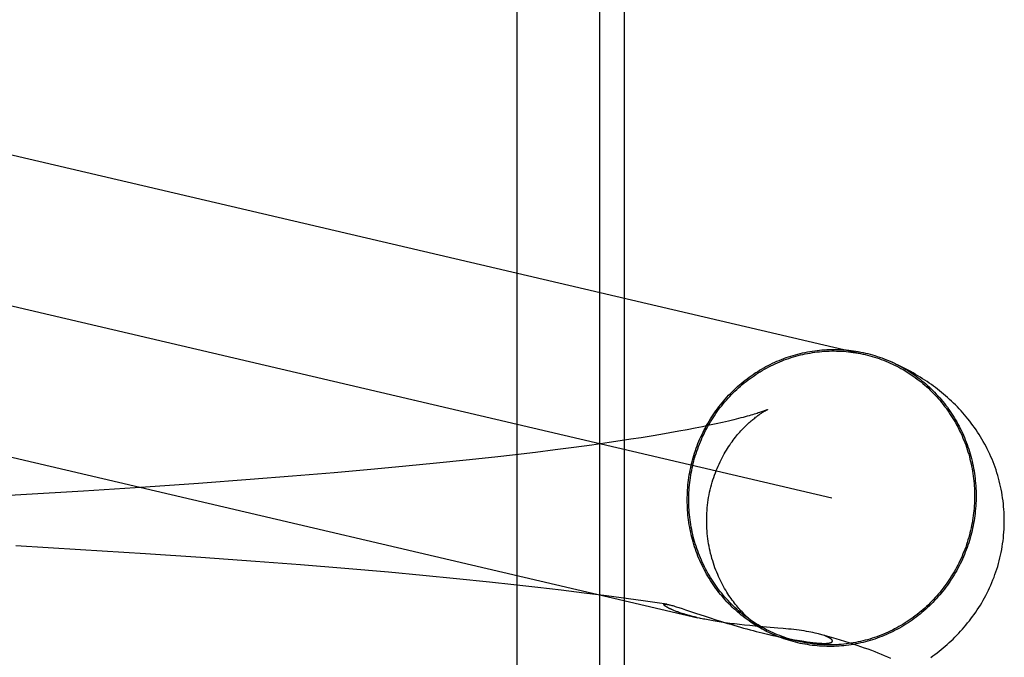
# Model space of a CAD drawing. Header units: inches. Extents: x 0 to 268, y 0 to 174.
# Tile 49 of 79: x 87.1868 to 87.3159, y 88.5229 to 88.6065. Entities that reach past the tile are written whole.
import ezdxf

# ---------------------------------------------------------------- set-up
doc = ezdxf.new("R2010")
doc.units = ezdxf.units.IN
doc.header["$LTSCALE"] = 14.749625
doc.header["$MEASUREMENT"] = 0
doc.linetypes.add('HIDDEN', pattern=[0.2, 0.1, -0.1])
doc.layers.add('DEFAULT_2', color=8, linetype='HIDDEN')

msp = doc.modelspace()

# ---------------------------------------------------------------- linework, layer by layer
at = {"layer": 'DEFAULT_2', "color": 8, "linetype": 'HIDDEN'}
for p, q in [((87.25203, 88.46396), (87.25203, 88.62021)), ((87.26286, 88.46396), (87.26286, 88.62021)), ((87.2661, 88.46396), (87.2661, 88.62021)), ((87.16784, 88.59299), (87.29764, 88.56259)), ((87.16385, 88.57411), (87.29324, 88.5438)), ((87.30152, 88.56143), (87.30116, 88.5616)), ((87.30128, 88.56154), (87.30188, 88.56126)), ((87.27725, 88.55333), (87.27632, 88.55314)), ((87.27812, 88.55352), (87.27725, 88.55333)), ((87.27894, 88.5537), (87.27812, 88.55352)), ((87.2797, 88.55388), (87.27894, 88.5537)), ((87.27084, 88.55212), (87.26958, 88.55191)), ((87.27204, 88.55233), (87.27084, 88.55212)), ((87.27319, 88.55254), (87.27204, 88.55233)), ((87.27429, 88.55274), (87.27319, 88.55254)), ((87.27533, 88.55294), (87.27429, 88.55274)), ((87.27632, 88.55314), (87.27533, 88.55294)), ((87.17405, 88.5519), (87.27568, 88.5281)), ((87.26181, 88.55074), (87.25945, 88.55042)), ((87.26407, 88.55106), (87.26181, 88.55074)), ((87.26552, 88.55128), (87.26407, 88.55106)), ((87.26693, 88.55149), (87.26552, 88.55128)), ((87.26828, 88.5517), (87.26693, 88.55149)), ((87.26958, 88.55191), (87.26828, 88.5517)), ((87.25182, 88.54947), (87.2491, 88.54916)), ((87.25445, 88.54978), (87.25182, 88.54947)), ((87.257, 88.5501), (87.25445, 88.54978)), ((87.25945, 88.55042), (87.257, 88.5501)), ((87.24146, 88.54834), (87.23746, 88.54795)), ((87.24535, 88.54875), (87.24146, 88.54834)), ((87.2491, 88.54916), (87.24535, 88.54875)), ((87.22805, 88.54709), (87.22261, 88.54664)), ((87.23334, 88.54756), (87.22805, 88.54709)), ((87.23746, 88.54795), (87.23334, 88.54756)), ((87.21026, 88.54569), (87.20335, 88.54522)), ((87.21706, 88.5462), (87.21026, 88.54569)), ((87.22261, 88.54664), (87.21706, 88.5462)), ((87.18698, 88.5442), (87.1776, 88.54369)), ((87.19519, 88.54469), (87.18698, 88.5442)), ((87.20335, 88.54522), (87.19519, 88.54469)), ((87.19482, 88.53702), (87.18633, 88.53751)), ((87.20332, 88.53649), (87.19482, 88.53702)), ((87.21056, 88.536), (87.20332, 88.53649)), ((87.21774, 88.53548), (87.21056, 88.536)), ((87.22364, 88.53502), (87.21774, 88.53548)), ((87.22946, 88.53455), (87.22364, 88.53502)), ((87.23518, 88.53405), (87.22946, 88.53455)), ((87.23968, 88.53363), (87.23518, 88.53405)), ((87.24409, 88.5332), (87.23968, 88.53363)), ((87.24841, 88.53276), (87.24409, 88.5332)), ((87.25159, 88.53242), (87.24841, 88.53276)), ((87.25472, 88.53207), (87.25159, 88.53242)), ((87.25779, 88.53171), (87.25472, 88.53207)), ((87.26079, 88.53134), (87.25779, 88.53171)), ((87.26374, 88.53097), (87.26079, 88.53134)), ((87.26663, 88.53058), (87.26374, 88.53097)), ((87.26852, 88.53032), (87.26663, 88.53058)), ((87.27038, 88.53005), (87.26852, 88.53032)), ((87.27162, 88.52986), (87.27038, 88.53005)), ((87.27247, 88.52909), (87.27239, 88.52912)), ((87.27256, 88.52905), (87.27247, 88.52909)), ((87.27266, 88.52901), (87.27256, 88.52905)), ((87.27276, 88.52897), (87.27266, 88.52901)), ((87.27286, 88.52893), (87.27276, 88.52897)), ((87.27297, 88.52889), (87.27286, 88.52893)), ((87.27309, 88.52885), (87.27297, 88.52889)), ((87.27321, 88.5288), (87.27309, 88.52885)), ((87.27335, 88.52876), (87.27321, 88.5288)), ((87.27323, 88.52943), (87.27363, 88.5293)), ((87.27349, 88.52871), (87.27335, 88.52876)), ((87.27364, 88.52866), (87.27349, 88.52871)), ((87.27363, 88.5293), (87.27409, 88.52915)), ((87.27541, 88.5287), (87.27665, 88.52829)), ((87.27381, 88.52861), (87.27364, 88.52866)), ((87.27399, 88.52855), (87.27381, 88.52861)), ((87.2759, 88.52805), (87.27568, 88.5281)), ((87.27665, 88.52829), (87.27733, 88.52807)), ((87.27733, 88.52807), (87.27805, 88.52784)), ((87.27805, 88.52784), (87.2788, 88.5276)), ((87.2788, 88.5276), (87.2796, 88.52736)), ((87.28252, 88.52707), (87.28183, 88.52714)), ((87.28323, 88.527), (87.28252, 88.52707)), ((87.28617, 88.52675), (87.28323, 88.527)), ((87.28485, 88.52595), (87.28554, 88.52579)), ((87.28554, 88.52579), (87.28614, 88.52566)), ((87.28614, 88.52566), (87.28668, 88.52555)), ((87.28668, 88.52555), (87.28715, 88.52545)), ((87.28715, 88.52545), (87.28759, 88.52536)), ((87.28759, 88.52536), (87.28799, 88.52528)), ((87.28799, 88.52528), (87.28836, 88.52522)), ((87.28836, 88.52522), (87.2887, 88.52515)), ((87.2887, 88.52515), (87.28902, 88.5251)), ((87.28902, 88.5251), (87.28931, 88.52505)), ((87.28931, 88.52505), (87.28957, 88.52501)), ((87.28957, 88.52501), (87.28981, 88.52497)), ((87.28981, 88.52497), (87.29003, 88.52494)), ((87.29003, 88.52494), (87.29024, 88.52491)), ((87.29024, 88.52491), (87.29044, 88.52488)), ((87.29044, 88.52488), (87.29062, 88.52486)), ((87.29062, 88.52486), (87.29079, 88.52484)), ((87.29079, 88.52484), (87.29094, 88.52482)), ((87.29197, 88.52585), (87.29153, 88.52598)), ((87.29094, 88.52482), (87.29108, 88.52481)), ((87.29108, 88.52481), (87.29121, 88.5248)), ((87.29121, 88.5248), (87.29134, 88.52478)), ((87.29134, 88.52478), (87.29145, 88.52478)), ((87.29145, 88.52478), (87.29155, 88.52477)), ((87.29155, 88.52477), (87.29165, 88.52476)), ((87.29165, 88.52476), (87.29173, 88.52475)), ((87.29173, 88.52475), (87.29181, 88.52475)), ((87.29181, 88.52475), (87.29189, 88.52475)), ((87.29189, 88.52475), (87.29196, 88.52474)), ((87.29196, 88.52474), (87.29202, 88.52474)), ((87.29202, 88.52474), (87.29208, 88.52474)), ((87.29208, 88.52474), (87.29214, 88.52474)), ((87.29216, 88.52474), (87.29219, 88.52474)), ((87.29221, 88.52474), (87.29224, 88.52474)), ((87.29226, 88.52474), (87.29229, 88.52474)), ((87.29231, 88.52474), (87.29233, 88.52474)), ((87.29236, 88.52474), (87.29238, 88.52474)), ((87.2924, 88.52474), (87.29242, 88.52474))]:
    msp.add_line(p, q, dxfattribs=at)
for points in [[(87.27431, 88.54353), (87.27432, 88.54386), (87.27433, 88.54419), (87.27434, 88.54452), (87.27436, 88.54484), (87.27438, 88.54517), (87.27441, 88.5455), (87.27445, 88.54583), (87.27449, 88.54615), (87.27453, 88.54648), (87.27458, 88.54681), (87.27464, 88.54713), (87.2747, 88.54745), (87.27477, 88.54778), (87.27484, 88.5481), (87.27492, 88.54842), (87.275, 88.54874), (87.27509, 88.54905), (87.27518, 88.54937), (87.27528, 88.54968), (87.27538, 88.55), (87.27549, 88.55031), (87.27561, 88.55062), (87.27572, 88.55092), (87.27585, 88.55123), (87.27598, 88.55153), (87.27611, 88.55183), (87.27625, 88.55213), (87.27639, 88.55243), (87.27654, 88.55272), (87.27669, 88.55301), (87.27685, 88.5533), (87.27701, 88.55358), (87.27718, 88.55387), (87.27735, 88.55415), (87.27753, 88.55443), (87.27771, 88.5547), (87.27789, 88.55497), (87.27808, 88.55524), (87.27827, 88.5555), (87.27847, 88.55576), (87.27867, 88.55602), (87.27888, 88.55628), (87.27909, 88.55653), (87.2793, 88.55677), (87.27952, 88.55702), (87.27974, 88.55726), (87.27997, 88.55749), (87.2802, 88.55772), (87.28043, 88.55795), (87.28067, 88.55818), (87.28091, 88.5584), (87.28116, 88.55861), (87.2814, 88.55882), (87.28165, 88.55903), (87.28191, 88.55923), (87.28217, 88.55943), (87.28243, 88.55962), (87.28269, 88.55981), (87.28296, 88.56), (87.28323, 88.56018), (87.2835, 88.56035), (87.28378, 88.56053), (87.28405, 88.56069), (87.28434, 88.56085), (87.28462, 88.56101), (87.2849, 88.56116), (87.28519, 88.56131), (87.28548, 88.56145), (87.28578, 88.56158), (87.28607, 88.56172), (87.28637, 88.56184), (87.28667, 88.56196), (87.28697, 88.56208), (87.28727, 88.56219), (87.28757, 88.5623), (87.28788, 88.5624), (87.28819, 88.56249), (87.28849, 88.56258), (87.2888, 88.56266), (87.28912, 88.56274), (87.28943, 88.56282), (87.28974, 88.56288), (87.29006, 88.56295), (87.29037, 88.563), (87.29069, 88.56306), (87.29101, 88.5631), (87.29132, 88.56314), (87.29164, 88.56318), (87.29196, 88.56321), (87.29228, 88.56323), (87.2926, 88.56325), (87.29292, 88.56326), (87.29324, 88.56327), (87.29356, 88.56327), (87.29388, 88.56327), (87.2942, 88.56326), (87.29452, 88.56324), (87.29483, 88.56322), (87.29515, 88.5632), (87.29547, 88.56317), (87.29579, 88.56313), (87.2961, 88.56309), (87.29642, 88.56304), (87.29673, 88.56299), (87.29705, 88.56293), (87.29736, 88.56286), (87.29767, 88.56279), (87.29798, 88.56272), (87.29829, 88.56264), (87.2986, 88.56255), (87.2989, 88.56246), (87.29921, 88.56236), (87.29951, 88.56226), (87.29981, 88.56215), (87.30011, 88.56204), (87.30041, 88.56192), (87.3007, 88.5618), (87.30099, 88.56167), (87.30116, 88.5616)], [(87.27451, 88.54353), (87.27452, 88.54386), (87.27452, 88.54418), (87.27454, 88.54451), (87.27456, 88.54483), (87.27458, 88.54516), (87.27461, 88.54548), (87.27464, 88.54581), (87.27468, 88.54613), (87.27473, 88.54645), (87.27478, 88.54677), (87.27484, 88.54709), (87.2749, 88.54742), (87.27496, 88.54773), (87.27503, 88.54805), (87.27511, 88.54837), (87.27519, 88.54868), (87.27528, 88.549), (87.27537, 88.54931), (87.27547, 88.54962), (87.27557, 88.54993), (87.27568, 88.55024), (87.27579, 88.55054), (87.27591, 88.55085), (87.27603, 88.55115), (87.27616, 88.55145), (87.27629, 88.55175), (87.27643, 88.55204), (87.27657, 88.55234), (87.27672, 88.55263), (87.27687, 88.55291), (87.27702, 88.5532), (87.27718, 88.55348), (87.27735, 88.55376), (87.27752, 88.55404), (87.27769, 88.55431), (87.27787, 88.55458), (87.27805, 88.55485), (87.27824, 88.55512), (87.27843, 88.55538), (87.27863, 88.55564), (87.27883, 88.55589), (87.27903, 88.55614), (87.27924, 88.55639), (87.27945, 88.55664), (87.27967, 88.55688), (87.27989, 88.55711), (87.28011, 88.55735), (87.28034, 88.55758), (87.28057, 88.5578), (87.2808, 88.55802), (87.28104, 88.55824), (87.28128, 88.55846), (87.28153, 88.55866), (87.28178, 88.55887), (87.28203, 88.55907), (87.28228, 88.55927), (87.28254, 88.55946), (87.2828, 88.55965), (87.28307, 88.55983), (87.28333, 88.56001), (87.2836, 88.56018), (87.28388, 88.56035), (87.28415, 88.56051), (87.28443, 88.56067), (87.28471, 88.56083), (87.28499, 88.56098), (87.28528, 88.56112), (87.28556, 88.56126), (87.28585, 88.5614), (87.28615, 88.56153), (87.28644, 88.56165), (87.28673, 88.56177), (87.28703, 88.56189), (87.28733, 88.562), (87.28763, 88.5621), (87.28793, 88.5622), (87.28824, 88.56229), (87.28854, 88.56238), (87.28885, 88.56247), (87.28916, 88.56254), (87.28947, 88.56262), (87.28978, 88.56268), (87.29009, 88.56275), (87.2904, 88.5628), (87.29072, 88.56285), (87.29103, 88.5629), (87.29134, 88.56294), (87.29166, 88.56297), (87.29197, 88.563), (87.29229, 88.56303), (87.29261, 88.56305), (87.29292, 88.56306), (87.29324, 88.56307), (87.29355, 88.56307), (87.29387, 88.56306), (87.29419, 88.56305), (87.2945, 88.56304), (87.29482, 88.56302), (87.29513, 88.56299), (87.29545, 88.56296), (87.29576, 88.56293), (87.29607, 88.56288), (87.29639, 88.56284), (87.2967, 88.56278), (87.29701, 88.56273), (87.29732, 88.56266), (87.29764, 88.56259)], [(87.29764, 88.56259), (87.29793, 88.56252), (87.29824, 88.56244), (87.29854, 88.56235), (87.29884, 88.56226), (87.29914, 88.56217), (87.29944, 88.56207), (87.29974, 88.56196), (87.30004, 88.56185), (87.30033, 88.56173), (87.30062, 88.56161), (87.30091, 88.56148), (87.3012, 88.56135), (87.30148, 88.56122), (87.30177, 88.56108), (87.30205, 88.56093), (87.30232, 88.56078), (87.3026, 88.56062), (87.30287, 88.56046), (87.30314, 88.56029), (87.30341, 88.56012), (87.30367, 88.55995), (87.30393, 88.55977), (87.30419, 88.55958), (87.30445, 88.55939), (87.3047, 88.5592), (87.30495, 88.559), (87.30519, 88.5588), (87.30543, 88.5586), (87.30567, 88.55839), (87.30591, 88.55817), (87.30614, 88.55795), (87.30637, 88.55773), (87.30659, 88.5575), (87.30681, 88.55727), (87.30702, 88.55704), (87.30724, 88.5568), (87.30744, 88.55656), (87.30765, 88.55631), (87.30785, 88.55606), (87.30804, 88.55581), (87.30824, 88.55555), (87.30842, 88.55529), (87.30861, 88.55503), (87.30878, 88.55476), (87.30896, 88.55449), (87.30913, 88.55422), (87.30929, 88.55395), (87.30945, 88.55367), (87.30961, 88.55339), (87.30976, 88.55311), (87.30991, 88.55282), (87.31005, 88.55253), (87.31019, 88.55224), (87.31032, 88.55195), (87.31044, 88.55165), (87.31057, 88.55135), (87.31068, 88.55105), (87.3108, 88.55075), (87.3109, 88.55044), (87.31101, 88.55014), (87.3111, 88.54983), (87.3112, 88.54952), (87.31128, 88.54921), (87.31136, 88.54889), (87.31144, 88.54858), (87.31151, 88.54826), (87.31158, 88.54795), (87.31164, 88.54763), (87.3117, 88.54731), (87.31175, 88.54699), (87.31179, 88.54667), (87.31183, 88.54635), (87.31187, 88.54602), (87.3119, 88.5457), (87.31192, 88.54537), (87.31194, 88.54505), (87.31195, 88.54473), (87.31196, 88.5444), (87.31196, 88.54407)], [(87.30157, 88.5614), (87.30186, 88.56126), (87.30214, 88.56111), (87.30242, 88.56096), (87.3027, 88.5608), (87.30297, 88.56064), (87.30325, 88.56047), (87.30352, 88.5603), (87.30378, 88.56012), (87.30405, 88.55994), (87.30431, 88.55975), (87.30457, 88.55956), (87.30482, 88.55937), (87.30507, 88.55917), (87.30532, 88.55896), (87.30556, 88.55875), (87.3058, 88.55854), (87.30604, 88.55832), (87.30628, 88.5581), (87.30651, 88.55788), (87.30673, 88.55765), (87.30695, 88.55741), (87.30717, 88.55718), (87.30739, 88.55694), (87.3076, 88.55669), (87.3078, 88.55644), (87.308, 88.55619), (87.3082, 88.55594), (87.3084, 88.55568), (87.30858, 88.55541), (87.30877, 88.55515), (87.30895, 88.55488), (87.30913, 88.55461), (87.3093, 88.55433), (87.30946, 88.55406), (87.30963, 88.55377), (87.30978, 88.55349), (87.30994, 88.5532), (87.31008, 88.55291), (87.31023, 88.55262), (87.31037, 88.55233), (87.3105, 88.55203), (87.31063, 88.55173), (87.31075, 88.55143), (87.31087, 88.55113), (87.31098, 88.55082), (87.31109, 88.55051), (87.31119, 88.5502), (87.31129, 88.54989), (87.31139, 88.54958), (87.31147, 88.54926), (87.31156, 88.54895), (87.31163, 88.54863), (87.31171, 88.54831), (87.31177, 88.54799), (87.31184, 88.54767), (87.31189, 88.54735), (87.31194, 88.54702), (87.31199, 88.5467), (87.31203, 88.54637), (87.31206, 88.54605), (87.31209, 88.54572), (87.31212, 88.54539), (87.31214, 88.54506), (87.31215, 88.54474), (87.31216, 88.54441), (87.31216, 88.54408)], [(87.31586, 88.54081), (87.31586, 88.54116), (87.31585, 88.54154), (87.31583, 88.54192), (87.31581, 88.5423), (87.31577, 88.54268), (87.31574, 88.54305), (87.31569, 88.54343), (87.31564, 88.54381), (87.31558, 88.54418), (87.31552, 88.54456), (87.31545, 88.54493), (87.31537, 88.5453), (87.31529, 88.54567), (87.3152, 88.54603), (87.3151, 88.54639), (87.315, 88.54676), (87.31489, 88.54711), (87.31477, 88.54747), (87.31465, 88.54782), (87.31452, 88.54818), (87.31439, 88.54853), (87.31425, 88.54887), (87.3141, 88.54921), (87.31395, 88.54955), (87.31379, 88.54989), (87.31363, 88.55022), (87.31346, 88.55055), (87.31329, 88.55087), (87.31311, 88.55119), (87.31293, 88.55151), (87.31274, 88.55182), (87.31255, 88.55212), (87.31236, 88.55243), (87.31216, 88.55273), (87.31195, 88.55302), (87.31175, 88.55331), (87.31153, 88.5536), (87.31132, 88.55388), (87.3111, 88.55416), (87.31088, 88.55443), (87.31065, 88.5547), (87.31042, 88.55496), (87.31019, 88.55522), (87.30995, 88.55548), (87.30971, 88.55573), (87.30946, 88.55599), (87.30921, 88.55623), (87.30895, 88.55648), (87.30869, 88.55672), (87.30843, 88.55696), (87.30817, 88.55718), (87.30791, 88.55741), (87.30765, 88.55763), (87.30738, 88.55784), (87.30711, 88.55805), (87.30685, 88.55826), (87.30657, 88.55846), (87.3063, 88.55866), (87.30602, 88.55885), (87.30573, 88.55905), (87.30544, 88.55924), (87.30515, 88.55943), (87.30485, 88.55962), (87.30454, 88.55981), (87.30423, 88.56), (87.30391, 88.56018), (87.30359, 88.56037), (87.30326, 88.56055), (87.30292, 88.56073), (87.30258, 88.56091), (87.30223, 88.56108), (87.30188, 88.56126)], [(87.27686, 88.54081), (87.27686, 88.54113), (87.27687, 88.54148), (87.27689, 88.54182), (87.27691, 88.54217), (87.27694, 88.54252), (87.27698, 88.54286), (87.27702, 88.5432), (87.27707, 88.54354), (87.27712, 88.54388), (87.27718, 88.54422), (87.27725, 88.54455), (87.27733, 88.54488), (87.27741, 88.54521), (87.27749, 88.54553), (87.27758, 88.54585), (87.27768, 88.54617), (87.27778, 88.54648), (87.27789, 88.54679), (87.278, 88.54709), (87.27811, 88.54739), (87.27823, 88.54768), (87.27835, 88.54797), (87.27848, 88.54825), (87.27861, 88.54853), (87.27874, 88.5488), (87.27888, 88.54907), (87.27902, 88.54933), (87.27916, 88.54958), (87.2793, 88.54982), (87.27944, 88.55006), (87.27959, 88.5503), (87.27974, 88.55052), (87.27988, 88.55074), (87.28003, 88.55096), (87.28018, 88.55116), (87.28032, 88.55136), (87.28047, 88.55156), (87.28062, 88.55175), (87.28076, 88.55193), (87.28091, 88.5521), (87.28106, 88.55228), (87.2812, 88.55244), (87.28134, 88.5526), (87.28148, 88.55275), (87.28162, 88.5529), (87.28176, 88.55304), (87.2819, 88.55317), (87.28203, 88.55331), (87.28216, 88.55343), (87.2823, 88.55356), (87.28243, 88.55367), (87.28255, 88.55379), (87.28268, 88.55389), (87.2828, 88.554), (87.28292, 88.55409), (87.28303, 88.55419), (87.28315, 88.55428), (87.28326, 88.55437), (87.28337, 88.55445), (87.28348, 88.55453), (87.28358, 88.55461), (87.28368, 88.55468), (87.28378, 88.55474), (87.28387, 88.55481), (87.28396, 88.55487), (87.28405, 88.55493), (87.28414, 88.55498), (87.28422, 88.55503), (87.28429, 88.55508), (87.28437, 88.55512), (87.28443, 88.55516), (87.2845, 88.5552), (87.28456, 88.55523), (87.28461, 88.55526), (87.28466, 88.55529), (87.2847, 88.55531), (87.28474, 88.55533), (87.28477, 88.55535), (87.2848, 88.55536), (87.28482, 88.55537), (87.28484, 88.55538), (87.28484, 88.55538)], [(87.28484, 88.55538), (87.28484, 88.55538), (87.28482, 88.55537), (87.2848, 88.55536), (87.28477, 88.55535), (87.28473, 88.55533), (87.28468, 88.55531), (87.28462, 88.55529), (87.28455, 88.55526), (87.28447, 88.55523), (87.28439, 88.5552), (87.28429, 88.55517), (87.28418, 88.55513), (87.28406, 88.55509), (87.28392, 88.55504), (87.28378, 88.55499), (87.28362, 88.55494), (87.28346, 88.55489), (87.28328, 88.55483), (87.28308, 88.55477), (87.28287, 88.55471), (87.28265, 88.55465), (87.28242, 88.55458), (87.28217, 88.55451), (87.28191, 88.55444), (87.28164, 88.55436), (87.28135, 88.55429), (87.28105, 88.55421), (87.28073, 88.55413), (87.2804, 88.55405), (87.28006, 88.55396), (87.2797, 88.55388)], [(87.28478, 88.52627), (87.28462, 88.52635), (87.28434, 88.5265), (87.28405, 88.52665), (87.28378, 88.52681), (87.2835, 88.52697), (87.28323, 88.52714), (87.28296, 88.52731), (87.28269, 88.52749), (87.28243, 88.52767), (87.28217, 88.52786), (87.28191, 88.52805), (87.28165, 88.52824), (87.2814, 88.52844), (87.28116, 88.52865), (87.28091, 88.52885), (87.28067, 88.52907), (87.28043, 88.52928), (87.2802, 88.5295), (87.27997, 88.52973), (87.27974, 88.52996), (87.27952, 88.53019), (87.2793, 88.53043), (87.27909, 88.53067), (87.27888, 88.53092), (87.27867, 88.53116), (87.27847, 88.53142), (87.27827, 88.53167), (87.27808, 88.53193), (87.27789, 88.53219), (87.27771, 88.53246), (87.27753, 88.53273), (87.27735, 88.533), (87.27718, 88.53327), (87.27701, 88.53355), (87.27685, 88.53383), (87.27669, 88.53412), (87.27654, 88.5344), (87.27639, 88.53469), (87.27625, 88.53498), (87.27611, 88.53528), (87.27598, 88.53558), (87.27585, 88.53587), (87.27572, 88.53618), (87.27561, 88.53648), (87.27549, 88.53679), (87.27538, 88.53709), (87.27528, 88.5374), (87.27518, 88.53771), (87.27509, 88.53803), (87.275, 88.53834), (87.27492, 88.53866), (87.27484, 88.53898), (87.27477, 88.5393), (87.2747, 88.53962), (87.27464, 88.53994), (87.27458, 88.54026), (87.27453, 88.54058), (87.27449, 88.54091), (87.27445, 88.54123), (87.27441, 88.54156), (87.27438, 88.54189), (87.27436, 88.54222), (87.27434, 88.54254), (87.27433, 88.54287), (87.27432, 88.5432), (87.27431, 88.54353)], [(87.28884, 88.52502), (87.28854, 88.52509), (87.28824, 88.52517), (87.28793, 88.52525), (87.28763, 88.52534), (87.28733, 88.52544), (87.28703, 88.52554), (87.28673, 88.52565), (87.28644, 88.52576), (87.28615, 88.52587), (87.28585, 88.526), (87.28556, 88.52612), (87.28528, 88.52625), (87.28499, 88.52639), (87.28471, 88.52653), (87.28443, 88.52668), (87.28415, 88.52683), (87.28388, 88.52699), (87.2836, 88.52715), (87.28333, 88.52731), (87.28307, 88.52748), (87.2828, 88.52766), (87.28254, 88.52784), (87.28228, 88.52802), (87.28203, 88.52821), (87.28178, 88.52841), (87.28153, 88.5286), (87.28128, 88.5288), (87.28104, 88.52901), (87.2808, 88.52922), (87.28057, 88.52944), (87.28034, 88.52966), (87.28011, 88.52988), (87.27989, 88.5301), (87.27967, 88.53034), (87.27945, 88.53057), (87.27924, 88.53081), (87.27903, 88.53105), (87.27883, 88.5313), (87.27863, 88.53155), (87.27843, 88.5318), (87.27824, 88.53205), (87.27805, 88.53231), (87.27787, 88.53258), (87.27769, 88.53284), (87.27752, 88.53311), (87.27735, 88.53338), (87.27718, 88.53366), (87.27702, 88.53394), (87.27687, 88.53422), (87.27672, 88.5345), (87.27657, 88.53479), (87.27643, 88.53508), (87.27629, 88.53537), (87.27616, 88.53566), (87.27603, 88.53596), (87.27591, 88.53626), (87.27579, 88.53656), (87.27568, 88.53686), (87.27557, 88.53716), (87.27547, 88.53747), (87.27537, 88.53778), (87.27528, 88.53809), (87.27519, 88.5384), (87.27511, 88.53871), (87.27503, 88.53903), (87.27496, 88.53934), (87.2749, 88.53966), (87.27484, 88.53998), (87.27478, 88.5403), (87.27473, 88.54062), (87.27468, 88.54094), (87.27464, 88.54126), (87.27461, 88.54158), (87.27458, 88.54191), (87.27456, 88.54223), (87.27454, 88.54256), (87.27452, 88.54288), (87.27452, 88.54321), (87.27451, 88.54353)], [(87.31216, 88.54408), (87.31216, 88.54375), (87.31215, 88.54342), (87.31214, 88.54309), (87.31212, 88.54276), (87.31209, 88.54243), (87.31206, 88.54211), (87.31203, 88.54178), (87.31199, 88.54145), (87.31194, 88.54113), (87.31189, 88.5408), (87.31184, 88.54048), (87.31177, 88.54015), (87.31171, 88.53983), (87.31163, 88.53951), (87.31156, 88.53919), (87.31147, 88.53887), (87.31139, 88.53855), (87.31129, 88.53824), (87.31119, 88.53792), (87.31109, 88.53761), (87.31098, 88.5373), (87.31087, 88.53699), (87.31075, 88.53668), (87.31063, 88.53638), (87.3105, 88.53608), (87.31037, 88.53577), (87.31023, 88.53548), (87.31008, 88.53518), (87.30994, 88.53489), (87.30978, 88.5346), (87.30963, 88.53431), (87.30946, 88.53402), (87.3093, 88.53374), (87.30913, 88.53346), (87.30895, 88.53318), (87.30877, 88.53291), (87.30858, 88.53264), (87.3084, 88.53237), (87.3082, 88.5321), (87.308, 88.53184), (87.3078, 88.53159), (87.3076, 88.53133), (87.30739, 88.53108), (87.30717, 88.53083), (87.30695, 88.53059), (87.30673, 88.53035), (87.30651, 88.53011), (87.30628, 88.52988), (87.30604, 88.52966), (87.3058, 88.52943), (87.30556, 88.52921), (87.30532, 88.529), (87.30507, 88.52878), (87.30482, 88.52858), (87.30457, 88.52837), (87.30431, 88.52818), (87.30405, 88.52798), (87.30378, 88.52779), (87.30352, 88.52761), (87.30325, 88.52743), (87.30297, 88.52725), (87.3027, 88.52708), (87.30242, 88.52692), (87.30214, 88.52675), (87.30186, 88.5266), (87.30157, 88.52645), (87.30128, 88.5263), (87.30099, 88.52616), (87.3007, 88.52602), (87.30041, 88.52589), (87.30011, 88.52576), (87.29981, 88.52564), (87.29951, 88.52553), (87.29921, 88.52542), (87.2989, 88.52531), (87.2986, 88.52521), (87.29829, 88.52512), (87.29798, 88.52503), (87.29767, 88.52494), (87.29736, 88.52486), (87.29705, 88.52479), (87.29673, 88.52472), (87.29642, 88.52466), (87.2961, 88.5246), (87.29579, 88.52455), (87.29547, 88.5245), (87.29515, 88.52446), (87.29483, 88.52443), (87.29452, 88.5244), (87.2942, 88.52438), (87.29388, 88.52436), (87.29356, 88.52434), (87.29324, 88.52434), (87.29292, 88.52433), (87.2926, 88.52434), (87.29228, 88.52435), (87.29196, 88.52436), (87.29164, 88.52438), (87.29132, 88.52441), (87.29101, 88.52444), (87.29069, 88.52448), (87.29037, 88.52452), (87.29006, 88.52457), (87.28974, 88.52462), (87.28943, 88.52468), (87.28912, 88.52474), (87.2888, 88.52481), (87.28849, 88.52489), (87.28819, 88.52497), (87.28788, 88.52506), (87.28757, 88.52515), (87.28727, 88.52524), (87.28697, 88.52535), (87.28667, 88.52545), (87.28637, 88.52557), (87.28607, 88.52568), (87.28578, 88.52581), (87.28548, 88.52593), (87.28519, 88.52607), (87.2849, 88.52621), (87.28478, 88.52627)], [(87.31196, 88.54407), (87.31196, 88.54375), (87.31195, 88.54342), (87.31194, 88.5431), (87.31192, 88.54277), (87.3119, 88.54245), (87.31187, 88.54212), (87.31183, 88.5418), (87.31179, 88.54148), (87.31175, 88.54115), (87.3117, 88.54083), (87.31164, 88.54051), (87.31158, 88.54019), (87.31151, 88.53987), (87.31144, 88.53955), (87.31136, 88.53924), (87.31128, 88.53892), (87.3112, 88.53861), (87.3111, 88.5383), (87.31101, 88.53798), (87.3109, 88.53768), (87.3108, 88.53737), (87.31068, 88.53706), (87.31057, 88.53676), (87.31044, 88.53646), (87.31032, 88.53616), (87.31019, 88.53586), (87.31005, 88.53556), (87.30991, 88.53527), (87.30976, 88.53498), (87.30961, 88.53469), (87.30945, 88.53441), (87.30929, 88.53412), (87.30913, 88.53384), (87.30896, 88.53357), (87.30878, 88.53329), (87.30861, 88.53302), (87.30842, 88.53275), (87.30824, 88.53249), (87.30804, 88.53223), (87.30785, 88.53197), (87.30765, 88.53171), (87.30744, 88.53146), (87.30724, 88.53121), (87.30702, 88.53097), (87.30681, 88.53073), (87.30659, 88.53049), (87.30637, 88.53026), (87.30614, 88.53003), (87.30591, 88.5298), (87.30567, 88.52958), (87.30543, 88.52936), (87.30519, 88.52915), (87.30495, 88.52894), (87.3047, 88.52874), (87.30445, 88.52854), (87.30419, 88.52834), (87.30393, 88.52815), (87.30367, 88.52796), (87.30341, 88.52778), (87.30314, 88.5276), (87.30287, 88.52743), (87.3026, 88.52726), (87.30232, 88.52709), (87.30205, 88.52693), (87.30177, 88.52678), (87.30148, 88.52663), (87.3012, 88.52648), (87.30091, 88.52634), (87.30062, 88.52621), (87.30033, 88.52608), (87.30004, 88.52595), (87.29974, 88.52583), (87.29944, 88.52572), (87.29914, 88.52561), (87.29884, 88.52551), (87.29854, 88.52541), (87.29824, 88.52531), (87.29793, 88.52522), (87.29762, 88.52514), (87.29732, 88.52506), (87.29701, 88.52499), (87.2967, 88.52492), (87.29639, 88.52486), (87.29607, 88.5248), (87.29576, 88.52475), (87.29545, 88.52471), (87.29513, 88.52467), (87.29482, 88.52463), (87.2945, 88.5246), (87.29419, 88.52458), (87.29387, 88.52456), (87.29355, 88.52455), (87.29324, 88.52454), (87.29292, 88.52454), (87.29261, 88.52454), (87.29229, 88.52455), (87.29197, 88.52457), (87.29166, 88.52459), (87.29134, 88.52461), (87.29103, 88.52464), (87.29072, 88.52468), (87.2904, 88.52472), (87.29009, 88.52477), (87.28978, 88.52482), (87.28947, 88.52488), (87.28916, 88.52494), (87.28884, 88.52502)], [(87.28475, 88.52628), (87.28472, 88.5263), (87.28468, 88.52632), (87.28463, 88.52634), (87.28458, 88.52637), (87.28452, 88.5264), (87.28446, 88.52644), (87.2844, 88.52648), (87.28433, 88.52652), (87.28426, 88.52656), (87.28418, 88.52661), (87.2841, 88.52666), (87.28402, 88.52671), (87.28393, 88.52677), (87.28384, 88.52683), (87.28374, 88.5269), (87.28365, 88.52696), (87.28355, 88.52703), (87.28345, 88.52711), (87.28334, 88.52719), (87.28324, 88.52727), (87.28313, 88.52735), (87.28301, 88.52744), (87.2829, 88.52754), (87.28278, 88.52764), (87.28266, 88.52774), (87.28254, 88.52784), (87.28241, 88.52795), (87.28229, 88.52807), (87.28216, 88.52819), (87.28203, 88.52832), (87.28189, 88.52844), (87.28176, 88.52858), (87.28163, 88.52872), (87.28149, 88.52886), (87.28135, 88.52901), (87.28121, 88.52916), (87.28107, 88.52932), (87.28093, 88.52949), (87.28079, 88.52966), (87.28064, 88.52984), (87.2805, 88.53002), (87.28036, 88.53021), (87.28021, 88.5304), (87.28007, 88.5306), (87.27992, 88.53081), (87.27978, 88.53102), (87.27964, 88.53124), (87.27949, 88.53147), (87.27935, 88.5317), (87.27921, 88.53194), (87.27907, 88.53219), (87.27894, 88.53244), (87.2788, 88.5327), (87.27867, 88.53296), (87.27854, 88.53323), (87.27842, 88.5335), (87.2783, 88.53378), (87.27818, 88.53406), (87.27806, 88.53435), (87.27795, 88.53464), (87.27785, 88.53494), (87.27774, 88.53524), (87.27765, 88.53555), (87.27755, 88.53586), (87.27747, 88.53618), (87.27738, 88.5365), (87.27731, 88.53682), (87.27724, 88.53714), (87.27717, 88.53747), (87.27711, 88.5378), (87.27706, 88.53813), (87.27701, 88.53846), (87.27697, 88.5388), (87.27694, 88.53914), (87.27691, 88.53947), (87.27689, 88.53981), (87.27687, 88.54015), (87.27686, 88.54049), (87.27686, 88.54081)], [(87.30621, 88.5229), (87.30649, 88.5231), (87.30677, 88.5233), (87.30704, 88.52351), (87.30731, 88.52372), (87.30758, 88.52394), (87.30784, 88.52415), (87.3081, 88.52437), (87.30836, 88.5246), (87.30862, 88.52483), (87.30888, 88.52507), (87.30914, 88.52531), (87.30939, 88.52556), (87.30964, 88.52582), (87.30989, 88.52607), (87.31013, 88.52633), (87.31037, 88.5266), (87.3106, 88.52686), (87.31083, 88.52713), (87.31105, 88.52741), (87.31128, 88.52768), (87.31149, 88.52797), (87.31171, 88.52825), (87.31192, 88.52854), (87.31212, 88.52884), (87.31232, 88.52914), (87.31252, 88.52944), (87.31272, 88.52975), (87.3129, 88.53007), (87.31309, 88.53038), (87.31327, 88.5307), (87.31344, 88.53103), (87.31361, 88.53136), (87.31377, 88.53169), (87.31393, 88.53203), (87.31408, 88.53237), (87.31423, 88.53271), (87.31437, 88.53305), (87.31451, 88.5334), (87.31463, 88.53376), (87.31476, 88.53411), (87.31488, 88.53447), (87.31499, 88.53483), (87.31509, 88.53519), (87.31519, 88.53556), (87.31528, 88.53593), (87.31537, 88.5363), (87.31544, 88.53667), (87.31552, 88.53704), (87.31558, 88.53742), (87.31564, 88.5378), (87.31569, 88.53817), (87.31574, 88.53855), (87.31577, 88.53893), (87.3158, 88.53931), (87.31583, 88.53969), (87.31585, 88.54008), (87.31586, 88.54046), (87.31586, 88.54081)], [(87.27239, 88.52912), (87.2723, 88.52916), (87.27226, 88.52918), (87.27223, 88.52919), (87.27219, 88.52921), (87.27215, 88.52923), (87.27211, 88.52925), (87.27207, 88.52926), (87.27204, 88.52928), (87.272, 88.5293), (87.27197, 88.52931), (87.27193, 88.52933), (87.2719, 88.52935), (87.27187, 88.52936), (87.27183, 88.52938), (87.2718, 88.5294), (87.27177, 88.52942), (87.27174, 88.52943), (87.27171, 88.52945), (87.27168, 88.52947), (87.27165, 88.52948), (87.27162, 88.5295), (87.27159, 88.52952), (87.27156, 88.52953), (87.27153, 88.52955), (87.27151, 88.52957), (87.27148, 88.52959), (87.27146, 88.5296), (87.27143, 88.52962), (87.27141, 88.52964), (87.27139, 88.52965), (87.27137, 88.52967), (87.27135, 88.52969), (87.27133, 88.5297), (87.27131, 88.52972), (87.2713, 88.52973), (87.27129, 88.52975), (87.27127, 88.52976), (87.27127, 88.52978), (87.27126, 88.52979), (87.27126, 88.52981), (87.27125, 88.52982), (87.27126, 88.52983), (87.27126, 88.52984), (87.27127, 88.52985), (87.27128, 88.52986), (87.2713, 88.52987), (87.27132, 88.52987), (87.27135, 88.52988), (87.27138, 88.52988), (87.27141, 88.52988), (87.27146, 88.52988), (87.27151, 88.52988), (87.27156, 88.52987), (87.27162, 88.52986)], [(87.27162, 88.52986), (87.27169, 88.52985), (87.27177, 88.52984), (87.27185, 88.52982), (87.27195, 88.5298), (87.27205, 88.52977), (87.27216, 88.52975), (87.27228, 88.52971), (87.27241, 88.52968), (87.27255, 88.52964), (87.27271, 88.52959), (87.27287, 88.52954), (87.27304, 88.52949), (87.27323, 88.52943)], [(87.27409, 88.52915), (87.27512, 88.5288), (87.27541, 88.5287)], [(87.27557, 88.52812), (87.27542, 88.52816), (87.27527, 88.5282), (87.27513, 88.52823), (87.27499, 88.52827), (87.27486, 88.5283), (87.27473, 88.52834), (87.27461, 88.52837), (87.2745, 88.5284), (87.27439, 88.52843), (87.27428, 88.52846), (87.27418, 88.52849), (87.27408, 88.52852), (87.27399, 88.52855)], [(87.28183, 88.52714), (87.28116, 88.52721), (87.28084, 88.52724), (87.28052, 88.52728), (87.2802, 88.52732), (87.2799, 88.52736), (87.2796, 88.5274), (87.2793, 88.52744), (87.27902, 88.52748), (87.27875, 88.52752), (87.27848, 88.52756), (87.27822, 88.5276), (87.27797, 88.52764), (87.27772, 88.52768), (87.27749, 88.52773), (87.27726, 88.52777), (87.27704, 88.52781), (87.27683, 88.52785), (87.27663, 88.52789), (87.27644, 88.52793), (87.27625, 88.52797), (87.27607, 88.52801), (87.2759, 88.52805)], [(87.2796, 88.52736), (87.28001, 88.52724), (87.28042, 88.52711), (87.28085, 88.52699), (87.28127, 88.52687), (87.2817, 88.52675), (87.28213, 88.52664), (87.28254, 88.52652), (87.28296, 88.52642), (87.28336, 88.52631), (87.28375, 88.52622), (87.28413, 88.52612), (87.2845, 88.52603), (87.28884, 88.52502)], [(87.29153, 88.52598), (87.29131, 88.52604), (87.29106, 88.52609), (87.29079, 88.52615), (87.29052, 88.52621), (87.29023, 88.52626), (87.28993, 88.52631), (87.28962, 88.52636), (87.2893, 88.52641), (87.28897, 88.52645), (87.28864, 88.5265), (87.2883, 88.52654), (87.28795, 88.52658), (87.2876, 88.52662), (87.28725, 88.52665), (87.28689, 88.52669), (87.28617, 88.52675)], [(87.30098, 88.52275), (87.30058, 88.52292), (87.30018, 88.5231), (87.29977, 88.52327), (87.29935, 88.52344), (87.29892, 88.52361), (87.29848, 88.52379), (87.29802, 88.52396), (87.29755, 88.52413), (87.29706, 88.5243), (87.29656, 88.52447), (87.29605, 88.52465), (87.29551, 88.52482), (87.29496, 88.525), (87.29439, 88.52517), (87.29381, 88.52534), (87.29321, 88.52552), (87.29259, 88.52569), (87.29195, 88.52587), (87.29153, 88.52598)], [(87.29244, 88.52474), (87.29247, 88.52474), (87.29249, 88.52474), (87.29251, 88.52474), (87.29253, 88.52474), (87.29255, 88.52474), (87.29258, 88.52475), (87.2926, 88.52475), (87.29262, 88.52475), (87.29264, 88.52475), (87.29267, 88.52475), (87.29269, 88.52475), (87.29271, 88.52476), (87.29273, 88.52476), (87.29276, 88.52476), (87.29278, 88.52476), (87.29281, 88.52477), (87.29283, 88.52477), (87.29285, 88.52477), (87.29288, 88.52478), (87.2929, 88.52478), (87.29293, 88.52478), (87.29296, 88.52479), (87.29298, 88.52479), (87.293, 88.5248), (87.29303, 88.52481), (87.29305, 88.52481), (87.29308, 88.52482), (87.2931, 88.52483), (87.29312, 88.52483), (87.29314, 88.52484), (87.29317, 88.52485), (87.29319, 88.52486), (87.29321, 88.52487), (87.29322, 88.52488), (87.29324, 88.52489), (87.29326, 88.5249), (87.29327, 88.52492), (87.29329, 88.52493), (87.2933, 88.52494), (87.29331, 88.52496), (87.29332, 88.52498), (87.29333, 88.52499), (87.29334, 88.52501), (87.29334, 88.52503), (87.29334, 88.52505), (87.29334, 88.52507), (87.29333, 88.52509), (87.29333, 88.52511), (87.29332, 88.52513), (87.2933, 88.52516), (87.29328, 88.52518), (87.29326, 88.52521), (87.29324, 88.52524), (87.2932, 88.52527), (87.29317, 88.5253), (87.29313, 88.52534), (87.29308, 88.52537), (87.29303, 88.5254), (87.29297, 88.52544), (87.2929, 88.52548), (87.29283, 88.52552), (87.29274, 88.52556), (87.29265, 88.5256), (87.29254, 88.52565), (87.29242, 88.5257), (87.29229, 88.52575), (87.29214, 88.5258), (87.29197, 88.52585)]]:
    msp.add_lwpolyline(points, dxfattribs=at)

doc.saveas('drawing.dxf')
